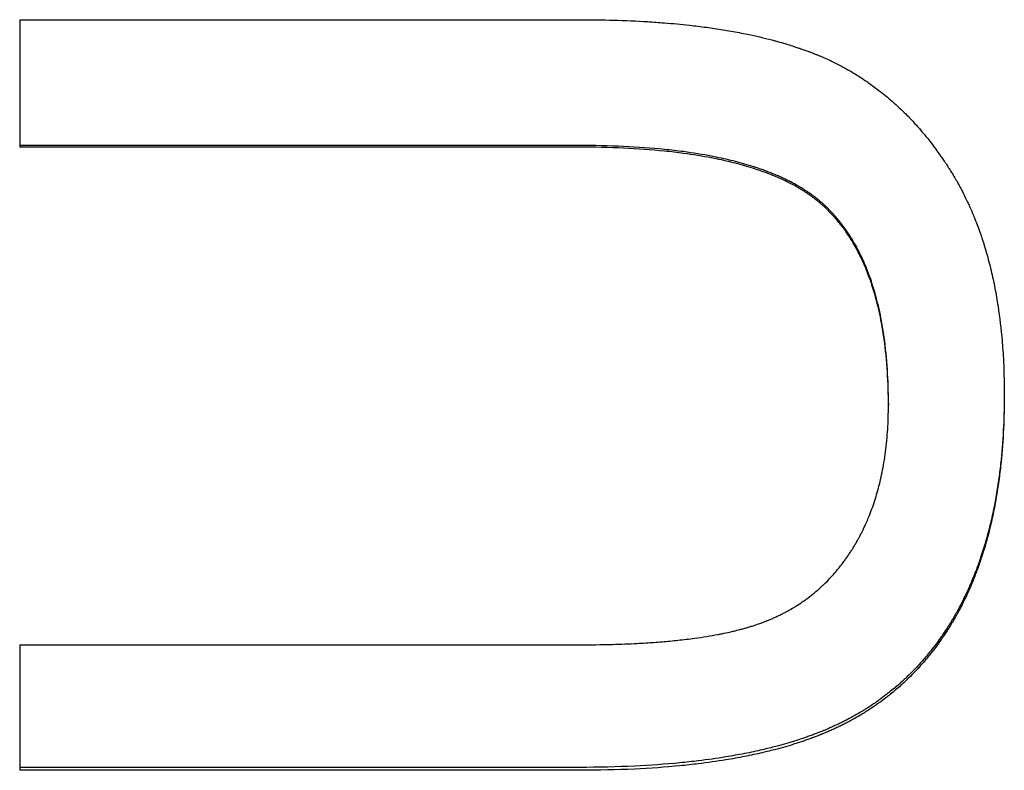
# Model space of a CAD drawing. Extents: x 0 to 118, y -5 to 5.
# Tile 5 of 12: x 1.015 to 1.747, y -1.086 to -0.527. Entities that reach past the tile are written whole.
import ezdxf

# ---------------------------------------------------------------- set-up
doc = ezdxf.new("R2010")
doc.units = 0
doc.header["$MEASUREMENT"] = 0
doc.layers.get('0').update_dxf_attribs({"linetype": 'CONTINUOUS'})

msp = doc.modelspace()

# ---------------------------------------------------------------- linework, layer by layer
for p, q in [((1.01527, -0.5272), (1.43125, -0.5272)), ((1.01527, -0.5272), (1.01527, -0.62203)), ((1.4307, -0.62203), (1.01527, -0.62203)), ((1.66119, -0.81258), (1.66119, -0.81423)), ((1.01527, -0.99226), (1.4307, -0.99226)), ((1.01527, -0.99226), (1.01527, -1.08561)), ((1.43125, -1.08561), (1.01527, -1.08561))]:
    msp.add_line(p, q)
for points, knots in [([(1.43125, -0.5272), (1.44, -0.5272), (1.44853, -0.52731), (1.45684, -0.52755), (1.46548, -0.5278), (1.47389, -0.52817), (1.48206, -0.52867), (1.4863, -0.52893), (1.49048, -0.52922), (1.4946, -0.52955), (1.50096, -0.53006), (1.50717, -0.53065), (1.51322, -0.53133), (1.51536, -0.53156), (1.51748, -0.53181), (1.51958, -0.53207), (1.52378, -0.53259), (1.52791, -0.53314), (1.53196, -0.53374), (1.53398, -0.53404), (1.53598, -0.53435), (1.53797, -0.53467), (1.54215, -0.53534), (1.54625, -0.53606), (1.55027, -0.53683), (1.55237, -0.53723), (1.55446, -0.53764), (1.55652, -0.53807), (1.55961, -0.53871), (1.56265, -0.53937), (1.56564, -0.54007), (1.56863, -0.54077), (1.57156, -0.54149), (1.57444, -0.54224), (1.5754, -0.54249), (1.57636, -0.54275), (1.57731, -0.543), (1.57932, -0.54355), (1.58131, -0.54411), (1.58327, -0.54468), (1.58431, -0.54499), (1.58534, -0.54529), (1.58637, -0.5456), (1.5879, -0.54607), (1.58942, -0.54655), (1.59092, -0.54703), (1.59142, -0.54719), (1.59192, -0.54736), (1.59242, -0.54752), (1.59341, -0.54785), (1.5944, -0.54818), (1.59538, -0.54851), (1.59587, -0.54868), (1.59635, -0.54885), (1.59684, -0.54902), (1.59781, -0.54936), (1.59878, -0.5497), (1.59973, -0.55005), (1.60021, -0.55022), (1.60069, -0.55039), (1.60116, -0.55057), (1.60188, -0.55083), (1.60258, -0.5511), (1.60329, -0.55136), (1.60352, -0.55145), (1.60376, -0.55154), (1.60399, -0.55163), (1.60446, -0.55181), (1.60493, -0.55199), (1.60539, -0.55218), (1.60563, -0.55227), (1.60586, -0.55236), (1.60609, -0.55245), (1.60656, -0.55264), (1.60702, -0.55282), (1.60749, -0.55301), (1.60772, -0.5531), (1.60795, -0.5532), (1.60818, -0.55329), (1.60864, -0.55348), (1.6091, -0.55367), (1.60956, -0.55387), (1.60979, -0.55396), (1.61002, -0.55406), (1.61025, -0.55416), (1.61094, -0.55445), (1.61163, -0.55474), (1.61232, -0.55504), (1.61277, -0.55524), (1.61323, -0.55544), (1.61368, -0.55564), (1.61514, -0.55629), (1.61658, -0.55695), (1.61801, -0.55763), (1.619, -0.5581), (1.61998, -0.55857), (1.62096, -0.55905), (1.62291, -0.56002), (1.62484, -0.56101), (1.62676, -0.56204), (1.62772, -0.56255), (1.62867, -0.56307), (1.62962, -0.5636), (1.63152, -0.56466), (1.6334, -0.56575), (1.63526, -0.56687), (1.63619, -0.56743), (1.63711, -0.568), (1.63803, -0.56857), (1.63987, -0.56972), (1.6417, -0.5709), (1.6435, -0.57212), (1.6444, -0.57272), (1.6453, -0.57334), (1.64619, -0.57396), (1.64887, -0.57582), (1.65151, -0.57776), (1.65411, -0.57977), (1.65585, -0.58111), (1.65756, -0.58247), (1.65926, -0.58388), (1.66265, -0.58668), (1.66596, -0.5896), (1.66921, -0.59265), (1.67083, -0.59417), (1.67243, -0.59573), (1.67401, -0.59732), (1.67636, -0.59967), (1.67867, -0.60209), (1.68093, -0.60457), (1.68167, -0.60538), (1.6824, -0.6062), (1.68313, -0.60702), (1.68459, -0.60867), (1.68603, -0.61034), (1.68745, -0.61205), (1.68816, -0.6129), (1.68887, -0.61376), (1.68957, -0.61462), (1.69097, -0.61636), (1.69236, -0.61812), (1.69373, -0.61991), (1.69441, -0.6208), (1.69509, -0.6217), (1.69577, -0.62261), (1.69679, -0.62398), (1.69779, -0.62536), (1.69879, -0.62675), (1.69912, -0.62722), (1.69945, -0.62769), (1.69978, -0.62816), (1.70044, -0.62909), (1.70109, -0.63004), (1.70174, -0.63099), (1.70207, -0.63147), (1.70239, -0.63195), (1.70271, -0.63243), (1.70319, -0.63313), (1.70366, -0.63384), (1.70413, -0.63455), (1.70428, -0.63478), (1.70443, -0.63501), (1.70458, -0.63523), (1.70488, -0.63569), (1.70518, -0.63615), (1.70547, -0.63661), (1.70562, -0.63684), (1.70577, -0.63707), (1.70592, -0.6373), (1.70621, -0.63776), (1.70651, -0.63822), (1.7068, -0.63868), (1.70695, -0.63892), (1.7071, -0.63915), (1.70724, -0.63938), (1.70754, -0.63985), (1.70783, -0.64031), (1.70812, -0.64078), (1.70826, -0.64102), (1.70841, -0.64125), (1.70855, -0.64149), (1.70884, -0.64196), (1.70913, -0.64243), (1.70941, -0.6429), (1.70955, -0.64314), (1.7097, -0.64338), (1.70984, -0.64361), (1.71012, -0.64409), (1.7104, -0.64457), (1.71068, -0.64504), (1.71082, -0.64528), (1.71096, -0.64552), (1.7111, -0.64576), (1.71152, -0.64648), (1.71194, -0.64721), (1.71235, -0.64793), (1.71262, -0.64842), (1.71289, -0.6489), (1.71316, -0.64939), (1.71398, -0.65085), (1.71477, -0.65233), (1.71556, -0.65382), (1.71608, -0.65482), (1.71659, -0.65582), (1.7171, -0.65682), (1.71812, -0.65884), (1.71911, -0.66088), (1.72008, -0.66294), (1.72056, -0.66398), (1.72104, -0.66501), (1.72151, -0.66606), (1.72243, -0.66809), (1.72332, -0.67014), (1.72418, -0.67222), (1.7246, -0.67323), (1.72501, -0.67424), (1.72542, -0.67526), (1.72624, -0.67729), (1.72703, -0.67935), (1.7278, -0.68143), (1.72819, -0.68247), (1.72857, -0.68352), (1.72894, -0.68457), (1.73006, -0.68773), (1.73113, -0.69093), (1.73215, -0.69419), (1.73283, -0.69636), (1.73349, -0.69855), (1.73412, -0.70077), (1.73535, -0.70504), (1.73648, -0.70939), (1.73754, -0.71383), (1.73804, -0.71596), (1.73853, -0.71812), (1.739, -0.72029), (1.73993, -0.72464), (1.74079, -0.72906), (1.74157, -0.73356), (1.74195, -0.73581), (1.74232, -0.73808), (1.74267, -0.74037), (1.74394, -0.74869), (1.74496, -0.75727), (1.74571, -0.7661), (1.7468, -0.7789), (1.74735, -0.79224), (1.74735, -0.8061)], [0, 0, 0, 0, 0.120776, 0.120776, 0.120776, 0.246387, 0.246387, 0.246387, 0.311611, 0.311611, 0.311611, 0.412433, 0.412433, 0.412433, 0.448031, 0.448031, 0.448031, 0.519229, 0.519229, 0.519229, 0.554828, 0.554828, 0.554828, 0.629791, 0.629791, 0.629791, 0.669155, 0.669155, 0.669155, 0.728201, 0.728201, 0.728201, 0.787247, 0.787247, 0.787247, 0.806929, 0.806929, 0.806929, 0.848702, 0.848702, 0.848702, 0.870793, 0.870793, 0.870793, 0.903929, 0.903929, 0.903929, 0.914975, 0.914975, 0.914975, 0.937066, 0.937066, 0.937066, 0.948111, 0.948111, 0.948111, 0.970202, 0.970202, 0.970202, 0.981248, 0.981248, 0.981248, 0.997816, 0.997816, 0.997816, 1.003339, 1.003339, 1.003339, 1.014384, 1.014384, 1.014384, 1.019907, 1.019907, 1.019907, 1.030952, 1.030952, 1.030952, 1.036475, 1.036475, 1.036475, 1.047521, 1.047521, 1.047521, 1.053043, 1.053043, 1.053043, 1.069612, 1.069612, 1.069612, 1.080657, 1.080657, 1.080657, 1.11597, 1.11597, 1.11597, 1.140237, 1.140237, 1.140237, 1.188772, 1.188772, 1.188772, 1.213039, 1.213039, 1.213039, 1.261574, 1.261574, 1.261574, 1.285841, 1.285841, 1.285841, 1.334376, 1.334376, 1.334376, 1.358643, 1.358643, 1.358643, 1.431516, 1.431516, 1.431516, 1.480121, 1.480121, 1.480121, 1.577332, 1.577332, 1.577332, 1.625937, 1.625937, 1.625937, 1.697961, 1.697961, 1.697961, 1.72138, 1.72138, 1.72138, 1.768217, 1.768217, 1.768217, 1.791636, 1.791636, 1.791636, 1.838474, 1.838474, 1.838474, 1.861892, 1.861892, 1.861892, 1.89702, 1.89702, 1.89702, 1.90873, 1.90873, 1.90873, 1.932149, 1.932149, 1.932149, 1.943858, 1.943858, 1.943858, 1.961053, 1.961053, 1.961053, 1.966539, 1.966539, 1.966539, 1.97751, 1.97751, 1.97751, 1.982996, 1.982996, 1.982996, 1.993968, 1.993968, 1.993968, 1.999454, 1.999454, 1.999454, 2.010425, 2.010425, 2.010425, 2.015911, 2.015911, 2.015911, 2.026883, 2.026883, 2.026883, 2.032369, 2.032369, 2.032369, 2.04334, 2.04334, 2.04334, 2.048826, 2.048826, 2.048826, 2.065283, 2.065283, 2.065283, 2.076255, 2.076255, 2.076255, 2.10917, 2.10917, 2.10917, 2.131113, 2.131113, 2.131113, 2.175, 2.175, 2.175, 2.196943, 2.196943, 2.196943, 2.239546, 2.239546, 2.239546, 2.260205, 2.260205, 2.260205, 2.301524, 2.301524, 2.301524, 2.322184, 2.322184, 2.322184, 2.384163, 2.384163, 2.384163, 2.425482, 2.425482, 2.425482, 2.505122, 2.505122, 2.505122, 2.543443, 2.543443, 2.543443, 2.620084, 2.620084, 2.620084, 2.658405, 2.658405, 2.658405, 2.797817, 2.797817, 2.797817, 3, 3, 3, 3]), ([(1.66119, -0.81258), (1.66119, -0.80397), (1.66094, -0.79566), (1.66044, -0.78766), (1.65991, -0.7792), (1.65911, -0.77108), (1.65802, -0.7633), (1.65745, -0.7592), (1.6568, -0.75519), (1.65607, -0.75128), (1.65493, -0.74516), (1.6536, -0.73928), (1.65208, -0.73363), (1.65153, -0.73159), (1.65096, -0.72958), (1.65036, -0.7276), (1.64916, -0.72364), (1.64787, -0.71981), (1.64647, -0.7161), (1.64578, -0.71424), (1.64505, -0.71242), (1.64431, -0.71062), (1.64277, -0.70693), (1.64113, -0.70337), (1.63939, -0.69994), (1.63849, -0.69818), (1.63757, -0.69645), (1.63662, -0.69476), (1.63519, -0.69222), (1.6337, -0.68975), (1.63215, -0.68737), (1.63163, -0.68657), (1.63111, -0.68578), (1.63058, -0.68501), (1.62951, -0.68345), (1.62842, -0.68193), (1.62731, -0.68044), (1.62675, -0.67969), (1.62618, -0.67896), (1.62561, -0.67823), (1.62475, -0.67714), (1.62388, -0.67607), (1.62299, -0.67502), (1.62269, -0.67467), (1.62239, -0.67432), (1.62209, -0.67397), (1.62149, -0.67328), (1.62089, -0.6726), (1.62027, -0.67192), (1.61996, -0.67158), (1.61966, -0.67125), (1.61935, -0.67092), (1.61888, -0.67042), (1.61841, -0.66992), (1.61794, -0.66943), (1.61778, -0.66927), (1.61762, -0.6691), (1.61746, -0.66894), (1.61714, -0.66862), (1.61683, -0.66829), (1.61651, -0.66797), (1.61634, -0.66781), (1.61618, -0.66765), (1.61602, -0.66749), (1.6157, -0.66718), (1.61538, -0.66686), (1.61505, -0.66654), (1.61489, -0.66639), (1.61472, -0.66623), (1.61456, -0.66608), (1.61423, -0.66576), (1.6139, -0.66545), (1.61357, -0.66515), (1.61341, -0.66499), (1.61324, -0.66484), (1.61307, -0.66469), (1.61274, -0.66438), (1.6124, -0.66408), (1.61206, -0.66377), (1.61189, -0.66362), (1.61172, -0.66347), (1.61155, -0.66332), (1.61121, -0.66302), (1.61086, -0.66272), (1.61051, -0.66242), (1.61033, -0.66227), (1.61016, -0.66212), (1.60998, -0.66198), (1.60945, -0.66153), (1.60892, -0.66109), (1.60837, -0.66065), (1.60801, -0.66036), (1.60765, -0.66007), (1.60728, -0.65978), (1.60654, -0.65921), (1.60579, -0.65864), (1.60503, -0.65807), (1.60465, -0.65779), (1.60426, -0.65751), (1.60387, -0.65723), (1.6031, -0.65667), (1.60231, -0.65612), (1.60151, -0.65558), (1.60111, -0.6553), (1.60071, -0.65503), (1.6003, -0.65476), (1.59908, -0.65396), (1.59783, -0.65316), (1.59656, -0.65238), (1.59571, -0.65186), (1.59484, -0.65135), (1.59397, -0.65085), (1.59221, -0.64983), (1.59041, -0.64884), (1.58856, -0.64788), (1.58763, -0.6474), (1.58669, -0.64693), (1.58574, -0.64646), (1.58384, -0.64552), (1.58188, -0.64461), (1.57988, -0.64373), (1.57888, -0.64328), (1.57786, -0.64285), (1.57683, -0.64242), (1.57478, -0.64156), (1.57267, -0.64072), (1.57052, -0.63992), (1.56944, -0.63951), (1.56835, -0.63911), (1.56724, -0.63872), (1.56412, -0.63761), (1.56089, -0.63655), (1.55755, -0.63555), (1.5554, -0.6349), (1.5532, -0.63427), (1.55096, -0.63366), (1.54647, -0.63244), (1.54182, -0.63131), (1.537, -0.63026), (1.53459, -0.62974), (1.53213, -0.62924), (1.52964, -0.62876), (1.52297, -0.62748), (1.516, -0.62636), (1.50873, -0.62538), (1.50418, -0.62477), (1.49951, -0.62423), (1.49472, -0.62374), (1.48507, -0.62275), (1.47493, -0.62202), (1.46431, -0.62152), (1.4536, -0.62102), (1.44239, -0.62077), (1.4307, -0.62077)], [0, 0, 0, 0, 0.125203, 0.125203, 0.125203, 0.257638, 0.257638, 0.257638, 0.327473, 0.327473, 0.327473, 0.436771, 0.436771, 0.436771, 0.476235, 0.476235, 0.476235, 0.555163, 0.555163, 0.555163, 0.594626, 0.594626, 0.594626, 0.675757, 0.675757, 0.675757, 0.717424, 0.717424, 0.717424, 0.779924, 0.779924, 0.779924, 0.800757, 0.800757, 0.800757, 0.842424, 0.842424, 0.842424, 0.863257, 0.863257, 0.863257, 0.894507, 0.894507, 0.894507, 0.904924, 0.904924, 0.904924, 0.925757, 0.925757, 0.925757, 0.936174, 0.936174, 0.936174, 0.951799, 0.951799, 0.951799, 0.957007, 0.957007, 0.957007, 0.967424, 0.967424, 0.967424, 0.972632, 0.972632, 0.972632, 0.983049, 0.983049, 0.983049, 0.988257, 0.988257, 0.988257, 0.998674, 0.998674, 0.998674, 1.003882, 1.003882, 1.003882, 1.014299, 1.014299, 1.014299, 1.019507, 1.019507, 1.019507, 1.029924, 1.029924, 1.029924, 1.035132, 1.035132, 1.035132, 1.050757, 1.050757, 1.050757, 1.061174, 1.061174, 1.061174, 1.082007, 1.082007, 1.082007, 1.092424, 1.092424, 1.092424, 1.113257, 1.113257, 1.113257, 1.123674, 1.123674, 1.123674, 1.154924, 1.154924, 1.154924, 1.175757, 1.175757, 1.175757, 1.217424, 1.217424, 1.217424, 1.238257, 1.238257, 1.238257, 1.279924, 1.279924, 1.279924, 1.300757, 1.300757, 1.300757, 1.342424, 1.342424, 1.342424, 1.363257, 1.363257, 1.363257, 1.422328, 1.422328, 1.422328, 1.460566, 1.460566, 1.460566, 1.537042, 1.537042, 1.537042, 1.57528, 1.57528, 1.57528, 1.677384, 1.677384, 1.677384, 1.74125, 1.74125, 1.74125, 1.870077, 1.870077, 1.870077, 2, 2, 2, 2]), ([(1.66119, -0.81423), (1.66119, -0.8056), (1.66094, -0.79727), (1.66044, -0.78926), (1.65991, -0.78078), (1.65911, -0.77264), (1.65802, -0.76485), (1.65745, -0.76074), (1.6568, -0.75672), (1.65607, -0.75281), (1.65493, -0.74668), (1.6536, -0.74078), (1.65208, -0.73512), (1.65153, -0.73307), (1.65096, -0.73106), (1.65036, -0.72908), (1.64916, -0.72511), (1.64787, -0.72127), (1.64647, -0.71755), (1.64578, -0.71569), (1.64505, -0.71386), (1.64431, -0.71206), (1.64277, -0.70836), (1.64113, -0.7048), (1.63939, -0.70136), (1.63849, -0.69959), (1.63757, -0.69786), (1.63662, -0.69616), (1.63519, -0.69362), (1.6337, -0.69115), (1.63215, -0.68876), (1.6306, -0.68637), (1.62898, -0.68406), (1.62731, -0.68182), (1.62675, -0.68107), (1.62618, -0.68034), (1.62561, -0.67961), (1.62475, -0.67852), (1.62388, -0.67744), (1.62299, -0.67639), (1.62269, -0.67604), (1.62239, -0.67569), (1.62209, -0.67534), (1.62149, -0.67465), (1.62089, -0.67396), (1.62027, -0.67329), (1.61996, -0.67295), (1.61966, -0.67261), (1.61935, -0.67228), (1.61872, -0.67161), (1.6181, -0.67095), (1.61746, -0.6703), (1.61714, -0.66997), (1.61683, -0.66965), (1.61651, -0.66933), (1.61602, -0.66885), (1.61554, -0.66837), (1.61505, -0.6679), (1.61489, -0.66774), (1.61472, -0.66758), (1.61456, -0.66743), (1.61423, -0.66711), (1.6139, -0.6668), (1.61357, -0.66649), (1.61341, -0.66634), (1.61324, -0.66619), (1.61307, -0.66603), (1.61274, -0.66573), (1.6124, -0.66542), (1.61206, -0.66512), (1.61189, -0.66497), (1.61172, -0.66482), (1.61155, -0.66466), (1.61121, -0.66436), (1.61086, -0.66406), (1.61051, -0.66376), (1.61033, -0.66362), (1.61016, -0.66347), (1.60998, -0.66332), (1.60945, -0.66287), (1.60892, -0.66243), (1.60837, -0.66199), (1.60801, -0.6617), (1.60765, -0.66141), (1.60728, -0.66112), (1.60654, -0.66054), (1.60579, -0.65997), (1.60503, -0.65941), (1.60465, -0.65912), (1.60426, -0.65884), (1.60387, -0.65856), (1.6031, -0.658), (1.60231, -0.65745), (1.60151, -0.65691), (1.60111, -0.65663), (1.60071, -0.65636), (1.6003, -0.65609), (1.59908, -0.65528), (1.59783, -0.65449), (1.59656, -0.65371), (1.59571, -0.65319), (1.59484, -0.65267), (1.59397, -0.65217), (1.59221, -0.65115), (1.59041, -0.65016), (1.58856, -0.6492), (1.58763, -0.64872), (1.58669, -0.64824), (1.58574, -0.64777), (1.58384, -0.64683), (1.58188, -0.64592), (1.57988, -0.64503), (1.57888, -0.64459), (1.57786, -0.64415), (1.57683, -0.64372), (1.57478, -0.64286), (1.57267, -0.64202), (1.57052, -0.64121), (1.56944, -0.64081), (1.56835, -0.64041), (1.56724, -0.64002), (1.56412, -0.63891), (1.56089, -0.63785), (1.55755, -0.63684), (1.5554, -0.63618), (1.5532, -0.63555), (1.55096, -0.63494), (1.54647, -0.63372), (1.54182, -0.63259), (1.537, -0.63154), (1.53459, -0.63102), (1.53213, -0.63052), (1.52964, -0.63004), (1.52297, -0.62875), (1.516, -0.62763), (1.50873, -0.62665), (1.50418, -0.62604), (1.49951, -0.62549), (1.49472, -0.625), (1.48507, -0.62402), (1.47493, -0.62328), (1.46431, -0.62278), (1.4536, -0.62228), (1.44239, -0.62203), (1.4307, -0.62203)], [0, 0, 0, 0, 0.125203, 0.125203, 0.125203, 0.257638, 0.257638, 0.257638, 0.327473, 0.327473, 0.327473, 0.436771, 0.436771, 0.436771, 0.476235, 0.476235, 0.476235, 0.555163, 0.555163, 0.555163, 0.594626, 0.594626, 0.594626, 0.675757, 0.675757, 0.675757, 0.717424, 0.717424, 0.717424, 0.779924, 0.779924, 0.779924, 0.842424, 0.842424, 0.842424, 0.863257, 0.863257, 0.863257, 0.894507, 0.894507, 0.894507, 0.904924, 0.904924, 0.904924, 0.925757, 0.925757, 0.925757, 0.936174, 0.936174, 0.936174, 0.957007, 0.957007, 0.957007, 0.967424, 0.967424, 0.967424, 0.983049, 0.983049, 0.983049, 0.988257, 0.988257, 0.988257, 0.998674, 0.998674, 0.998674, 1.003882, 1.003882, 1.003882, 1.014299, 1.014299, 1.014299, 1.019507, 1.019507, 1.019507, 1.029924, 1.029924, 1.029924, 1.035132, 1.035132, 1.035132, 1.050757, 1.050757, 1.050757, 1.061174, 1.061174, 1.061174, 1.082007, 1.082007, 1.082007, 1.092424, 1.092424, 1.092424, 1.113257, 1.113257, 1.113257, 1.123674, 1.123674, 1.123674, 1.154924, 1.154924, 1.154924, 1.175757, 1.175757, 1.175757, 1.217424, 1.217424, 1.217424, 1.238257, 1.238257, 1.238257, 1.279924, 1.279924, 1.279924, 1.300757, 1.300757, 1.300757, 1.342424, 1.342424, 1.342424, 1.363257, 1.363257, 1.363257, 1.422328, 1.422328, 1.422328, 1.460566, 1.460566, 1.460566, 1.537042, 1.537042, 1.537042, 1.57528, 1.57528, 1.57528, 1.677384, 1.677384, 1.677384, 1.74125, 1.74125, 1.74125, 1.870077, 1.870077, 1.870077, 2, 2, 2, 2]), ([(1.74735, -0.8053), (1.74733, -0.81363), (1.74714, -0.82176), (1.74676, -0.8297), (1.74635, -0.8382), (1.74573, -0.84648), (1.74491, -0.85454), (1.74448, -0.85871), (1.74399, -0.86283), (1.74345, -0.86688), (1.74233, -0.8753), (1.74096, -0.88347), (1.73934, -0.89138), (1.73851, -0.89548), (1.73761, -0.89952), (1.73664, -0.90348), (1.73515, -0.90959), (1.73351, -0.91553), (1.73171, -0.92131), (1.73108, -0.92334), (1.73043, -0.92534), (1.72976, -0.92733), (1.72876, -0.93031), (1.72771, -0.93324), (1.72662, -0.93613), (1.72626, -0.93709), (1.72589, -0.93805), (1.72552, -0.939), (1.72478, -0.94091), (1.72401, -0.9428), (1.72323, -0.94466), (1.72284, -0.9456), (1.72245, -0.94653), (1.72204, -0.94745), (1.72121, -0.94936), (1.72036, -0.95126), (1.71949, -0.95313), (1.71904, -0.9541), (1.71858, -0.95506), (1.71812, -0.95602), (1.71743, -0.95746), (1.71672, -0.95888), (1.716, -0.96029), (1.71577, -0.96076), (1.71552, -0.96123), (1.71528, -0.9617), (1.7148, -0.96263), (1.71431, -0.96356), (1.71381, -0.96449), (1.71357, -0.96495), (1.71332, -0.96541), (1.71307, -0.96587), (1.71269, -0.96655), (1.71231, -0.96724), (1.71193, -0.96792), (1.71181, -0.96815), (1.71168, -0.96838), (1.71155, -0.9686), (1.71129, -0.96906), (1.71104, -0.96951), (1.71078, -0.96996), (1.71065, -0.97018), (1.71052, -0.97041), (1.71039, -0.97063), (1.71, -0.97131), (1.70961, -0.97198), (1.70922, -0.97264), (1.70896, -0.97309), (1.70869, -0.97353), (1.70843, -0.97397), (1.70763, -0.9753), (1.70682, -0.97661), (1.70601, -0.97791), (1.70546, -0.97878), (1.70491, -0.97964), (1.70436, -0.98049), (1.70321, -0.98225), (1.70205, -0.98399), (1.70086, -0.9857), (1.70025, -0.98659), (1.69964, -0.98746), (1.69902, -0.98833), (1.69777, -0.99007), (1.69651, -0.99178), (1.69522, -0.99346), (1.69458, -0.99431), (1.69393, -0.99514), (1.69327, -0.99597), (1.69131, -0.99846), (1.6893, -1.0009), (1.68723, -1.00327), (1.68586, -1.00485), (1.68446, -1.00641), (1.68304, -1.00794), (1.68015, -1.01106), (1.67716, -1.01408), (1.67408, -1.01698), (1.67251, -1.01846), (1.67092, -1.01992), (1.66931, -1.02134), (1.66688, -1.02348), (1.66441, -1.02556), (1.66188, -1.02757), (1.66103, -1.02824), (1.66018, -1.0289), (1.65933, -1.02956), (1.65762, -1.03088), (1.65588, -1.03216), (1.65412, -1.03342), (1.65325, -1.03405), (1.65236, -1.03467), (1.65147, -1.03529), (1.64969, -1.03652), (1.64788, -1.03772), (1.64605, -1.0389), (1.64513, -1.03949), (1.64421, -1.04007), (1.64329, -1.04064), (1.64143, -1.04179), (1.63956, -1.04291), (1.63765, -1.044), (1.6367, -1.04455), (1.63575, -1.04509), (1.63478, -1.04562), (1.63334, -1.04642), (1.63188, -1.0472), (1.63041, -1.04797), (1.62992, -1.04823), (1.62943, -1.04848), (1.62894, -1.04874), (1.62795, -1.04924), (1.62696, -1.04974), (1.62596, -1.05023), (1.62546, -1.05048), (1.62496, -1.05072), (1.62446, -1.05096), (1.62345, -1.05145), (1.62244, -1.05192), (1.62142, -1.05239), (1.62092, -1.05263), (1.62041, -1.05286), (1.61989, -1.05309), (1.61887, -1.05356), (1.61784, -1.05401), (1.61681, -1.05446), (1.61629, -1.05469), (1.61577, -1.05491), (1.61525, -1.05513), (1.61448, -1.05546), (1.61371, -1.05579), (1.61293, -1.05611), (1.61268, -1.05621), (1.61243, -1.05631), (1.61218, -1.05642), (1.61167, -1.05662), (1.61116, -1.05683), (1.61065, -1.05703), (1.6104, -1.05713), (1.61014, -1.05723), (1.60989, -1.05734), (1.60912, -1.05764), (1.60835, -1.05794), (1.60757, -1.05824), (1.60706, -1.05844), (1.60654, -1.05863), (1.60602, -1.05883), (1.60497, -1.05922), (1.60392, -1.05961), (1.60286, -1.06), (1.60233, -1.06019), (1.6018, -1.06038), (1.60126, -1.06057), (1.60019, -1.06095), (1.59911, -1.06132), (1.59803, -1.06169), (1.59749, -1.06188), (1.59694, -1.06206), (1.59639, -1.06224), (1.59475, -1.06279), (1.59309, -1.06333), (1.59141, -1.06385), (1.59029, -1.0642), (1.58916, -1.06455), (1.58803, -1.06489), (1.58575, -1.06557), (1.58345, -1.06623), (1.58111, -1.06688), (1.57993, -1.0672), (1.57876, -1.06752), (1.57757, -1.06783), (1.57429, -1.06869), (1.57095, -1.06952), (1.56755, -1.07031), (1.56538, -1.07082), (1.56318, -1.07131), (1.56096, -1.07178), (1.55652, -1.07273), (1.55197, -1.07362), (1.54731, -1.07446), (1.54499, -1.07487), (1.54263, -1.07528), (1.54026, -1.07566), (1.53364, -1.07674), (1.52683, -1.07771), (1.51982, -1.07856), (1.51533, -1.07911), (1.51075, -1.07961), (1.5061, -1.08006), (1.49535, -1.08111), (1.48415, -1.08191), (1.47252, -1.08247), (1.45933, -1.0831), (1.44557, -1.08341), (1.43125, -1.08341)], [0.004179, 0.004179, 0.004179, 0.004179, 0.129966, 0.129966, 0.129966, 0.264674, 0.264674, 0.264674, 0.3344, 0.3344, 0.3344, 0.479229, 0.479229, 0.479229, 0.554331, 0.554331, 0.554331, 0.669922, 0.669922, 0.669922, 0.710411, 0.710411, 0.710411, 0.771145, 0.771145, 0.771145, 0.791389, 0.791389, 0.791389, 0.831878, 0.831878, 0.831878, 0.852123, 0.852123, 0.852123, 0.894087, 0.894087, 0.894087, 0.915806, 0.915806, 0.915806, 0.948386, 0.948386, 0.948386, 0.959245, 0.959245, 0.959245, 0.980965, 0.980965, 0.980965, 0.991825, 0.991825, 0.991825, 1.008114, 1.008114, 1.008114, 1.013544, 1.013544, 1.013544, 1.024404, 1.024404, 1.024404, 1.029834, 1.029834, 1.029834, 1.046123, 1.046123, 1.046123, 1.056983, 1.056983, 1.056983, 1.089562, 1.089562, 1.089562, 1.111282, 1.111282, 1.111282, 1.156043, 1.156043, 1.156043, 1.179085, 1.179085, 1.179085, 1.225169, 1.225169, 1.225169, 1.248211, 1.248211, 1.248211, 1.317337, 1.317337, 1.317337, 1.36342, 1.36342, 1.36342, 1.457345, 1.457345, 1.457345, 1.505186, 1.505186, 1.505186, 1.576948, 1.576948, 1.576948, 1.600869, 1.600869, 1.600869, 1.64871, 1.64871, 1.64871, 1.67263, 1.67263, 1.67263, 1.720469, 1.720469, 1.720469, 1.744388, 1.744388, 1.744388, 1.792225, 1.792225, 1.792225, 1.816143, 1.816143, 1.816143, 1.852021, 1.852021, 1.852021, 1.86398, 1.86398, 1.86398, 1.887898, 1.887898, 1.887898, 1.899858, 1.899858, 1.899858, 1.923776, 1.923776, 1.923776, 1.935735, 1.935735, 1.935735, 1.959654, 1.959654, 1.959654, 1.971613, 1.971613, 1.971613, 1.989319, 1.989319, 1.989319, 1.995067, 1.995067, 1.995067, 2.006561, 2.006561, 2.006561, 2.012308, 2.012308, 2.012308, 2.02955, 2.02955, 2.02955, 2.041044, 2.041044, 2.041044, 2.064033, 2.064033, 2.064033, 2.075527, 2.075527, 2.075527, 2.098516, 2.098516, 2.098516, 2.11001, 2.11001, 2.11001, 2.144494, 2.144494, 2.144494, 2.167482, 2.167482, 2.167482, 2.21346, 2.21346, 2.21346, 2.236449, 2.236449, 2.236449, 2.299857, 2.299857, 2.299857, 2.340276, 2.340276, 2.340276, 2.421114, 2.421114, 2.421114, 2.461533, 2.461533, 2.461533, 2.573853, 2.573853, 2.573853, 2.645754, 2.645754, 2.645754, 2.81177, 2.81177, 2.81177, 3, 3, 3, 3]), ([(1.74735, -0.8061), (1.74735, -0.81474), (1.74715, -0.82316), (1.74676, -0.83138), (1.74635, -0.8399), (1.74573, -0.8482), (1.74491, -0.85627), (1.74448, -0.86045), (1.74399, -0.86458), (1.74345, -0.86864), (1.74233, -0.87708), (1.74096, -0.88526), (1.73934, -0.89319), (1.73851, -0.8973), (1.73761, -0.90134), (1.73664, -0.90531), (1.73515, -0.91143), (1.73351, -0.91739), (1.73171, -0.92318), (1.73108, -0.92521), (1.73043, -0.92722), (1.72976, -0.92921), (1.72876, -0.93219), (1.72771, -0.93513), (1.72662, -0.93803), (1.72554, -0.94092), (1.72441, -0.94377), (1.72323, -0.94658), (1.72284, -0.94752), (1.72245, -0.94845), (1.72204, -0.94937), (1.72121, -0.95129), (1.72036, -0.95319), (1.71949, -0.95506), (1.71904, -0.95603), (1.71858, -0.957), (1.71812, -0.95796), (1.71743, -0.9594), (1.71672, -0.96082), (1.716, -0.96224), (1.71577, -0.96271), (1.71552, -0.96318), (1.71528, -0.96365), (1.7148, -0.96458), (1.71431, -0.96552), (1.71381, -0.96644), (1.71357, -0.9669), (1.71332, -0.96737), (1.71307, -0.96783), (1.71269, -0.96852), (1.71231, -0.9692), (1.71193, -0.96989), (1.71155, -0.97057), (1.71117, -0.97125), (1.71078, -0.97193), (1.71026, -0.97283), (1.70974, -0.97373), (1.70922, -0.97462), (1.70896, -0.97506), (1.70869, -0.97551), (1.70843, -0.97595), (1.70763, -0.97728), (1.70682, -0.97859), (1.70601, -0.97989), (1.70546, -0.98076), (1.70491, -0.98162), (1.70436, -0.98248), (1.70321, -0.98425), (1.70205, -0.98599), (1.70086, -0.9877), (1.70025, -0.98859), (1.69964, -0.98946), (1.69902, -0.99033), (1.69777, -0.99208), (1.69651, -0.99379), (1.69522, -0.99548), (1.69458, -0.99632), (1.69393, -0.99716), (1.69327, -0.99799), (1.69131, -1.00049), (1.6893, -1.00293), (1.68723, -1.00531), (1.68586, -1.00689), (1.68446, -1.00845), (1.68304, -1.00999), (1.68015, -1.01311), (1.67716, -1.01613), (1.67408, -1.01905), (1.67251, -1.02053), (1.67092, -1.02199), (1.66931, -1.02341), (1.66688, -1.02556), (1.66441, -1.02764), (1.66188, -1.02965), (1.66103, -1.03033), (1.66018, -1.03099), (1.65933, -1.03165), (1.65762, -1.03297), (1.65588, -1.03426), (1.65412, -1.03552), (1.65325, -1.03615), (1.65236, -1.03677), (1.65147, -1.03739), (1.64969, -1.03862), (1.64788, -1.03983), (1.64605, -1.04101), (1.64513, -1.0416), (1.64421, -1.04218), (1.64329, -1.04275), (1.64143, -1.0439), (1.63956, -1.04503), (1.63765, -1.04612), (1.6367, -1.04667), (1.63575, -1.04721), (1.63478, -1.04774), (1.63334, -1.04854), (1.63188, -1.04933), (1.63041, -1.0501), (1.62992, -1.05035), (1.62943, -1.05061), (1.62894, -1.05086), (1.62795, -1.05137), (1.62696, -1.05187), (1.62596, -1.05236), (1.62546, -1.05261), (1.62496, -1.05285), (1.62446, -1.05309), (1.62345, -1.05358), (1.62244, -1.05406), (1.62142, -1.05453), (1.62092, -1.05476), (1.62041, -1.055), (1.61989, -1.05523), (1.61887, -1.05569), (1.61784, -1.05615), (1.61681, -1.0566), (1.61629, -1.05683), (1.61577, -1.05705), (1.61525, -1.05727), (1.61448, -1.0576), (1.61371, -1.05793), (1.61293, -1.05825), (1.61268, -1.05835), (1.61243, -1.05846), (1.61218, -1.05856), (1.61167, -1.05877), (1.61116, -1.05897), (1.61065, -1.05917), (1.6104, -1.05928), (1.61014, -1.05938), (1.60989, -1.05948), (1.60912, -1.05978), (1.60835, -1.06009), (1.60757, -1.06038), (1.60706, -1.06058), (1.60654, -1.06078), (1.60602, -1.06098), (1.60497, -1.06137), (1.60392, -1.06176), (1.60286, -1.06215), (1.60233, -1.06234), (1.6018, -1.06253), (1.60126, -1.06272), (1.60019, -1.0631), (1.59911, -1.06347), (1.59803, -1.06384), (1.59749, -1.06403), (1.59694, -1.06421), (1.59639, -1.0644), (1.59475, -1.06494), (1.59309, -1.06548), (1.59141, -1.06601), (1.59029, -1.06636), (1.58916, -1.06671), (1.58803, -1.06705), (1.58575, -1.06773), (1.58345, -1.0684), (1.58111, -1.06904), (1.57993, -1.06937), (1.57876, -1.06968), (1.57757, -1.07), (1.57429, -1.07086), (1.57095, -1.07169), (1.56755, -1.07248), (1.56538, -1.07299), (1.56318, -1.07348), (1.56096, -1.07396), (1.55652, -1.07491), (1.55197, -1.0758), (1.54731, -1.07664), (1.54499, -1.07705), (1.54263, -1.07746), (1.54026, -1.07785), (1.53364, -1.07893), (1.52683, -1.07989), (1.51982, -1.08075), (1.51533, -1.08129), (1.51075, -1.0818), (1.5061, -1.08225), (1.49535, -1.0833), (1.48415, -1.0841), (1.47252, -1.08466), (1.45933, -1.08529), (1.44557, -1.08561), (1.43125, -1.08561)], [0, 0, 0, 0, 0.129966, 0.129966, 0.129966, 0.264674, 0.264674, 0.264674, 0.3344, 0.3344, 0.3344, 0.479229, 0.479229, 0.479229, 0.554331, 0.554331, 0.554331, 0.669922, 0.669922, 0.669922, 0.710411, 0.710411, 0.710411, 0.771145, 0.771145, 0.771145, 0.831878, 0.831878, 0.831878, 0.852123, 0.852123, 0.852123, 0.894087, 0.894087, 0.894087, 0.915806, 0.915806, 0.915806, 0.948386, 0.948386, 0.948386, 0.959245, 0.959245, 0.959245, 0.980965, 0.980965, 0.980965, 0.991825, 0.991825, 0.991825, 1.008114, 1.008114, 1.008114, 1.024404, 1.024404, 1.024404, 1.046123, 1.046123, 1.046123, 1.056983, 1.056983, 1.056983, 1.089562, 1.089562, 1.089562, 1.111282, 1.111282, 1.111282, 1.156043, 1.156043, 1.156043, 1.179085, 1.179085, 1.179085, 1.225169, 1.225169, 1.225169, 1.248211, 1.248211, 1.248211, 1.317337, 1.317337, 1.317337, 1.36342, 1.36342, 1.36342, 1.457345, 1.457345, 1.457345, 1.505186, 1.505186, 1.505186, 1.576948, 1.576948, 1.576948, 1.600869, 1.600869, 1.600869, 1.64871, 1.64871, 1.64871, 1.67263, 1.67263, 1.67263, 1.720469, 1.720469, 1.720469, 1.744388, 1.744388, 1.744388, 1.792225, 1.792225, 1.792225, 1.816143, 1.816143, 1.816143, 1.852021, 1.852021, 1.852021, 1.86398, 1.86398, 1.86398, 1.887898, 1.887898, 1.887898, 1.899858, 1.899858, 1.899858, 1.923776, 1.923776, 1.923776, 1.935735, 1.935735, 1.935735, 1.959654, 1.959654, 1.959654, 1.971613, 1.971613, 1.971613, 1.989319, 1.989319, 1.989319, 1.995067, 1.995067, 1.995067, 2.006561, 2.006561, 2.006561, 2.012308, 2.012308, 2.012308, 2.02955, 2.02955, 2.02955, 2.041044, 2.041044, 2.041044, 2.064033, 2.064033, 2.064033, 2.075527, 2.075527, 2.075527, 2.098516, 2.098516, 2.098516, 2.11001, 2.11001, 2.11001, 2.144494, 2.144494, 2.144494, 2.167482, 2.167482, 2.167482, 2.21346, 2.21346, 2.21346, 2.236449, 2.236449, 2.236449, 2.299857, 2.299857, 2.299857, 2.340276, 2.340276, 2.340276, 2.421114, 2.421114, 2.421114, 2.461533, 2.461533, 2.461533, 2.573853, 2.573853, 2.573853, 2.645754, 2.645754, 2.645754, 2.81177, 2.81177, 2.81177, 3, 3, 3, 3]), ([(1.4307, -0.99226), (1.43945, -0.99226), (1.44788, -0.99215), (1.45598, -0.99192), (1.46231, -0.99175), (1.46844, -0.99151), (1.47438, -0.9912), (1.47651, -0.99108), (1.47862, -0.99096), (1.4807, -0.99083), (1.48487, -0.99058), (1.48894, -0.99028), (1.4929, -0.98995), (1.49488, -0.98979), (1.49684, -0.98962), (1.49877, -0.98943), (1.50293, -0.98904), (1.50698, -0.98861), (1.51091, -0.98813), (1.51301, -0.98788), (1.51509, -0.98761), (1.51713, -0.98733), (1.52018, -0.98692), (1.52316, -0.98647), (1.52607, -0.986), (1.52897, -0.98553), (1.5318, -0.98503), (1.53456, -0.98451), (1.53547, -0.98434), (1.53638, -0.98416), (1.53728, -0.98398), (1.53927, -0.98358), (1.54122, -0.98317), (1.54313, -0.98274), (1.54417, -0.98251), (1.5452, -0.98227), (1.54622, -0.98202), (1.54775, -0.98166), (1.54925, -0.98129), (1.55073, -0.9809), (1.55122, -0.98078), (1.55171, -0.98065), (1.55219, -0.98052), (1.55316, -0.98026), (1.55412, -0.97999), (1.55506, -0.97972), (1.55554, -0.97959), (1.55601, -0.97945), (1.55647, -0.97932), (1.5574, -0.97905), (1.55832, -0.97877), (1.55923, -0.97849), (1.55968, -0.97835), (1.56014, -0.9782), (1.56058, -0.97806), (1.56148, -0.97778), (1.56236, -0.97749), (1.56323, -0.97719), (1.56367, -0.97704), (1.5641, -0.9769), (1.56453, -0.97675), (1.56517, -0.97652), (1.56581, -0.9763), (1.56644, -0.97607), (1.56665, -0.97599), (1.56685, -0.97591), (1.56706, -0.97584), (1.56748, -0.97568), (1.56789, -0.97553), (1.5683, -0.97537), (1.56851, -0.97529), (1.56871, -0.97522), (1.56892, -0.97514), (1.56933, -0.97498), (1.56973, -0.97482), (1.57014, -0.97466), (1.57034, -0.97458), (1.57054, -0.9745), (1.57075, -0.97442), (1.57115, -0.97426), (1.57155, -0.97409), (1.57196, -0.97393), (1.57281, -0.97358), (1.57366, -0.97322), (1.57451, -0.97285), (1.57496, -0.97266), (1.5754, -0.97246), (1.57585, -0.97226), (1.57674, -0.97186), (1.57762, -0.97146), (1.5785, -0.97105), (1.57894, -0.97084), (1.57937, -0.97063), (1.57981, -0.97042), (1.58068, -0.97), (1.58154, -0.96957), (1.5824, -0.96913), (1.58283, -0.96891), (1.58326, -0.96869), (1.58368, -0.96847), (1.58453, -0.96803), (1.58538, -0.96757), (1.58621, -0.96711), (1.58663, -0.96688), (1.58705, -0.96665), (1.58746, -0.96641), (1.58871, -0.96571), (1.58994, -0.96499), (1.59116, -0.96425), (1.59197, -0.96375), (1.59277, -0.96325), (1.59357, -0.96274), (1.59517, -0.96172), (1.59673, -0.96067), (1.59828, -0.95958), (1.59905, -0.95904), (1.59981, -0.95849), (1.60057, -0.95793), (1.60209, -0.95682), (1.60358, -0.95567), (1.60504, -0.95449), (1.60577, -0.9539), (1.60649, -0.9533), (1.60721, -0.95269), (1.60865, -0.95148), (1.61006, -0.95023), (1.61144, -0.94895), (1.61214, -0.94831), (1.61282, -0.94767), (1.6135, -0.94701), (1.61486, -0.9457), (1.61619, -0.94436), (1.61749, -0.94298), (1.61814, -0.94229), (1.61879, -0.9416), (1.61943, -0.94089), (1.62071, -0.93949), (1.62196, -0.93805), (1.62318, -0.93657), (1.6238, -0.93584), (1.6244, -0.93509), (1.625, -0.93434), (1.6259, -0.93321), (1.62678, -0.93206), (1.62765, -0.9309), (1.62794, -0.93051), (1.62823, -0.93012), (1.62852, -0.92973), (1.62909, -0.92894), (1.62966, -0.92815), (1.63022, -0.92735), (1.6305, -0.92695), (1.63077, -0.92654), (1.63105, -0.92614), (1.6316, -0.92533), (1.63215, -0.92451), (1.63269, -0.92369), (1.63296, -0.92327), (1.63323, -0.92286), (1.63349, -0.92244), (1.63389, -0.92182), (1.63429, -0.92119), (1.63468, -0.92055), (1.63481, -0.92034), (1.63494, -0.92013), (1.63507, -0.91992), (1.63533, -0.91949), (1.63559, -0.91907), (1.63585, -0.91864), (1.63598, -0.91842), (1.63611, -0.91821), (1.63623, -0.91799), (1.63649, -0.91756), (1.63674, -0.91713), (1.63699, -0.91669), (1.63712, -0.91648), (1.63725, -0.91626), (1.63737, -0.91604), (1.63762, -0.9156), (1.63787, -0.91516), (1.63811, -0.91472), (1.63824, -0.91451), (1.63836, -0.91428), (1.63848, -0.91406), (1.63885, -0.9134), (1.63921, -0.91274), (1.63957, -0.91207), (1.6398, -0.91162), (1.64004, -0.91118), (1.64027, -0.91073), (1.64098, -0.90938), (1.64166, -0.90802), (1.64233, -0.90665), (1.64277, -0.90573), (1.64321, -0.90481), (1.64364, -0.90388), (1.64492, -0.90109), (1.64614, -0.89825), (1.64729, -0.89536), (1.64805, -0.89343), (1.64878, -0.89148), (1.64948, -0.8895), (1.65088, -0.88554), (1.65216, -0.88148), (1.65331, -0.87733), (1.65388, -0.87525), (1.65443, -0.87315), (1.65494, -0.87103), (1.65606, -0.86637), (1.65703, -0.8616), (1.65785, -0.85671), (1.65829, -0.85405), (1.65869, -0.85136), (1.65905, -0.84863), (1.65976, -0.84317), (1.6603, -0.83758), (1.66065, -0.83184), (1.66101, -0.82611), (1.66119, -0.82024), (1.66119, -0.81423)], [0, 0, 0, 0, 0.140669, 0.140669, 0.140669, 0.250499, 0.250499, 0.250499, 0.289996, 0.289996, 0.289996, 0.368988, 0.368988, 0.368988, 0.408484, 0.408484, 0.408484, 0.493655, 0.493655, 0.493655, 0.539329, 0.539329, 0.539329, 0.60784, 0.60784, 0.60784, 0.676352, 0.676352, 0.676352, 0.699189, 0.699189, 0.699189, 0.749663, 0.749663, 0.749663, 0.777301, 0.777301, 0.777301, 0.818757, 0.818757, 0.818757, 0.832576, 0.832576, 0.832576, 0.860213, 0.860213, 0.860213, 0.874032, 0.874032, 0.874032, 0.901669, 0.901669, 0.901669, 0.915488, 0.915488, 0.915488, 0.943125, 0.943125, 0.943125, 0.956944, 0.956944, 0.956944, 0.977672, 0.977672, 0.977672, 0.984581, 0.984581, 0.984581, 0.9984, 0.9984, 0.9984, 1.00531, 1.00531, 1.00531, 1.019128, 1.019128, 1.019128, 1.026038, 1.026038, 1.026038, 1.039856, 1.039856, 1.039856, 1.0693, 1.0693, 1.0693, 1.084925, 1.084925, 1.084925, 1.116175, 1.116175, 1.116175, 1.1318, 1.1318, 1.1318, 1.16305, 1.16305, 1.16305, 1.178675, 1.178675, 1.178675, 1.209925, 1.209925, 1.209925, 1.22555, 1.22555, 1.22555, 1.272425, 1.272425, 1.272425, 1.303675, 1.303675, 1.303675, 1.366175, 1.366175, 1.366175, 1.397425, 1.397425, 1.397425, 1.459925, 1.459925, 1.459925, 1.491175, 1.491175, 1.491175, 1.553675, 1.553675, 1.553675, 1.584925, 1.584925, 1.584925, 1.647425, 1.647425, 1.647425, 1.678675, 1.678675, 1.678675, 1.741175, 1.741175, 1.741175, 1.772425, 1.772425, 1.772425, 1.8193, 1.8193, 1.8193, 1.834925, 1.834925, 1.834925, 1.866175, 1.866175, 1.866175, 1.8818, 1.8818, 1.8818, 1.91305, 1.91305, 1.91305, 1.928675, 1.928675, 1.928675, 1.952113, 1.952113, 1.952113, 1.959925, 1.959925, 1.959925, 1.97555, 1.97555, 1.97555, 1.983363, 1.983363, 1.983363, 1.998988, 1.998988, 1.998988, 2.0068, 2.0068, 2.0068, 2.022425, 2.022425, 2.022425, 2.030238, 2.030238, 2.030238, 2.053675, 2.053675, 2.053675, 2.0693, 2.0693, 2.0693, 2.116175, 2.116175, 2.116175, 2.147425, 2.147425, 2.147425, 2.241175, 2.241175, 2.241175, 2.303675, 2.303675, 2.303675, 2.428675, 2.428675, 2.428675, 2.491175, 2.491175, 2.491175, 2.628063, 2.628063, 2.628063, 2.70245, 2.70245, 2.70245, 2.851225, 2.851225, 2.851225, 3, 3, 3, 3])]:
    msp.add_open_spline(points, degree=3, knots=knots)
for points in [[(1.4307, -0.62077), (1.29223, -0.62077), (1.15375, -0.62077), (1.01527, -0.62077)], [(1.43125, -1.08341), (1.29259, -1.08341), (1.15393, -1.08341), (1.01527, -1.08341)]]:
    msp.add_open_spline(points, degree=3)

doc.saveas('drawing.dxf')
